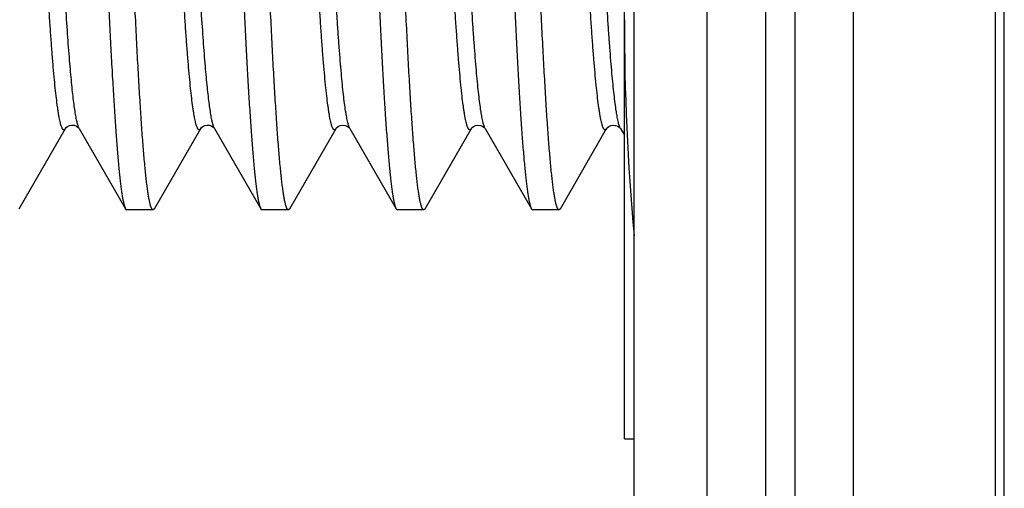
# Model space of a CAD drawing. Header units: inches. Extents: x 0 to 22, y 0 to 17.
# Tile 66 of 114: x 17.5279 to 17.7301, y 8.3116 to 8.4078. Entities that reach past the tile are written whole.
import ezdxf

# ---------------------------------------------------------------- set-up
doc = ezdxf.new("R2010")
doc.units = ezdxf.units.IN
doc.header["$LTSCALE"] = 1.21
doc.header["$MEASUREMENT"] = 0
doc.layers.get('0').update_dxf_attribs({"linetype": 'CONTINUOUS'})

msp = doc.modelspace()

# ---------------------------------------------------------------- linework, layer by layer
at = {"color": 7, "linetype": 'CONTINUOUS'}
for p, q in [((17.6690689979, 7.8491679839), (17.6690689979, 12.2950779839)), ((17.6540689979, 8.1591679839), (17.6540689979, 12.2850779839)), ((17.7300689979, 7.8550779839), (17.7300689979, 11.8950779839)), ((17.6520689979, 8.3217681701), (17.6520689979, 8.5029279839)), ((17.6990689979, 8.4869279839), (17.6990689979, 8.0320426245)), ((17.5278253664, 8.3690020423), (17.5373275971, 8.3854249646)), ((17.5401693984, 8.385424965), (17.5496716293, 8.3690020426)), ((17.5556023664, 8.3690020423), (17.5651045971, 8.3854249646)), ((17.5679463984, 8.385424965), (17.5774486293, 8.3690020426)), ((17.5833793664, 8.3690020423), (17.5928815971, 8.3854249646)), ((17.5957233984, 8.385424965), (17.6052256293, 8.3690020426)), ((17.6111563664, 8.3690020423), (17.6206585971, 8.3854249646)), ((17.6235003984, 8.385424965), (17.6330026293, 8.3690020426)), ((17.6389333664, 8.3690020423), (17.6484355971, 8.3854249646)), ((17.6512773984, 8.385424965), (17.6520689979, 8.384057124)), ((17.5496716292, 8.3690020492), (17.5499421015, 8.3687681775)), ((17.5553318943, 8.3687681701), (17.5499421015, 8.3687681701)), ((17.5556023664, 8.3690020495), (17.5553318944, 8.3687681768)), ((17.5774486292, 8.3690020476), (17.5777191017, 8.3687681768)), ((17.5831088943, 8.3687681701), (17.5777191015, 8.3687681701)), ((17.5833793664, 8.369002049), (17.5831088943, 8.3687681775)), ((17.6052256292, 8.3690020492), (17.6054961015, 8.3687681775)), ((17.6108858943, 8.3687681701), (17.6054961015, 8.3687681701)), ((17.6111563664, 8.369002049), (17.6108858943, 8.3687681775)), ((17.6330026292, 8.3690020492), (17.6332731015, 8.3687681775)), ((17.6386628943, 8.3687681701), (17.6332731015, 8.3687681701)), ((17.6389333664, 8.369002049), (17.6386628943, 8.3687681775)), ((17.6520689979, 8.3217681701), (17.6540689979, 8.3217681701))]:
    msp.add_line(p, q, dxfattribs=at)
at = {"color": 9, "linetype": 'CONTINUOUS'}
for p, q in [((17.6810689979, 8.4869279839), (17.6810689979, 8.0315542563)), ((17.6870689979, 8.4869279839), (17.6870689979, 8.0390905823)), ((17.7282652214, 8.0575955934), (17.7282652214, 8.4869279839))]:
    msp.add_line(p, q, dxfattribs=at)
at = {"color": 7, "linetype": 'CONTINUOUS'}
for points in [[(17.5373277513, 8.3854252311), (17.5373649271, 8.385482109), (17.5374891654, 8.3856291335), (17.5377468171, 8.3858431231), (17.538153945, 8.3860498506), (17.5386433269, 8.3861527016), (17.5391325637, 8.3861118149), (17.5395837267, 8.3859431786), (17.5399059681, 8.3857244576), (17.5400850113, 8.3855432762), (17.5401598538, 8.3854407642), (17.5401696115, 8.385424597)], [(17.5651047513, 8.3854252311), (17.5651419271, 8.385482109), (17.5652661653, 8.3856291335), (17.5655238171, 8.3858431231), (17.565930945, 8.3860498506), (17.5664203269, 8.3861527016), (17.5669095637, 8.3861118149), (17.5673607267, 8.3859431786), (17.5676829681, 8.3857244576), (17.5678620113, 8.3855432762), (17.5679368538, 8.3854407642), (17.5679466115, 8.385424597)], [(17.5928816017, 8.3854249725), (17.5929296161, 8.3854968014), (17.5930600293, 8.3856461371), (17.5933214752, 8.3858568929), (17.5937376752, 8.3860602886), (17.5942369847, 8.3861547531), (17.5947303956, 8.386101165), (17.5951686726, 8.385926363), (17.5954736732, 8.3857125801), (17.5956433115, 8.3855380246), (17.5957147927, 8.3854392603), (17.595723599, 8.3854246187)], [(17.6206586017, 8.3854249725), (17.6207066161, 8.3854968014), (17.6208370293, 8.3856461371), (17.6210984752, 8.3858568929), (17.6215146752, 8.3860602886), (17.6220139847, 8.3861547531), (17.6225073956, 8.386101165), (17.6229456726, 8.385926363), (17.6232506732, 8.3857125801), (17.6234203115, 8.3855380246), (17.6234917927, 8.3854392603), (17.623500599, 8.3854246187)], [(17.6484356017, 8.3854249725), (17.6484836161, 8.3854968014), (17.6486140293, 8.3856461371), (17.6488754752, 8.3858568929), (17.6492916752, 8.3860602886), (17.6497909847, 8.3861547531), (17.6502843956, 8.386101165), (17.6507226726, 8.385926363), (17.6510276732, 8.3857125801), (17.6511973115, 8.3855380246), (17.6512687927, 8.3854392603), (17.651277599, 8.3854246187)]]:
    msp.add_lwpolyline(points, dxfattribs=at)
msp.add_arc((18.1536886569, 8.4082023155), 0.5016213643, 180.049588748, 185.111500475, dxfattribs=at)
at = {"color": 9, "linetype": 'CONTINUOUS'}
for points, knots in [([(17.5928815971, 8.385424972), (17.5928631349, 8.3853930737), (17.5928266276, 8.3853351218), (17.592767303, 8.3852604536), (17.5927075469, 8.385204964), (17.5926467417, 8.3851687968), (17.592584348, 8.385153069), (17.5925214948, 8.3851592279), (17.5924599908, 8.3851865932), (17.5923998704, 8.385233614), (17.592340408, 8.3852998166), (17.5922811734, 8.3853852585), (17.5922219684, 8.3854900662), (17.5921378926, 8.3856666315), (17.5920353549, 8.3859381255), (17.5919179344, 8.3863241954), (17.5918001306, 8.3867879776), (17.5916820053, 8.387329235), (17.5915636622, 8.3879477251), (17.5914451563, 8.3886430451), (17.5913265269, 8.3894147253), (17.591161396, 8.3905938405), (17.5909577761, 8.3922546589), (17.5907216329, 8.3944686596), (17.5904850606, 8.3969712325), (17.5902481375, 8.3997551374), (17.5900109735, 8.4028123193), (17.5897736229, 8.4061339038), (17.5895361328, 8.4097102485), (17.5892985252, 8.4135309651), (17.5889731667, 8.4190807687), (17.5885701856, 8.4265401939), (17.5880974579, 8.4360561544), (17.5876242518, 8.4462427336), (17.5871506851, 8.4569815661), (17.5866768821, 8.4681478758), (17.586202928, 8.4796119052), (17.5857288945, 8.4912404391), (17.5854120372, 8.499032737), (17.585252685, 8.5029337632)], [0, 0, 0, 0, 0.0009317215, 0.0017286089, 0.0024046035, 0.0029826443, 0.0034989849, 0.0040033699, 0.0045488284, 0.0051780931, 0.00591951, 0.0067904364, 0.0078015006, 0.0089594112, 0.0117312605, 0.0151274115, 0.0191570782, 0.0238245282, 0.0291307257, 0.0350748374, 0.0416548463, 0.0488673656, 0.0651732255, 0.0839520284, 0.1051536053, 0.128719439, 0.1545831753, 0.1826712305, 0.212903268, 0.2451925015, 0.2794458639, 0.3534437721, 0.4340418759, 0.5203069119, 0.6112393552, 0.7057848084, 0.8028467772, 0.90129924, 1, 1, 1, 1]), ([(17.5957233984, 8.3854249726), (17.5956820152, 8.3854964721), (17.5956021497, 8.385664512), (17.5954945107, 8.3859546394), (17.5953864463, 8.3863103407), (17.5952780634, 8.3867315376), (17.595169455, 8.3872181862), (17.5950606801, 8.3877700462), (17.5949517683, 8.3883868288), (17.5947998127, 8.3893369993), (17.5946126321, 8.3906846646), (17.5943958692, 8.392491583), (17.5941786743, 8.3945467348), (17.5939611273, 8.3968451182), (17.5937433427, 8.3993811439), (17.5935253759, 8.4021486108), (17.5933072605, 8.405140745), (17.5930070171, 8.4095572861), (17.5926356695, 8.4155804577), (17.592201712, 8.423368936), (17.5917671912, 8.4318475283), (17.5913322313, 8.4409331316), (17.5908969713, 8.4505366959), (17.5904614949, 8.4605640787), (17.5900258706, 8.4709169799), (17.5894425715, 8.4850764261), (17.589009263, 8.4957737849), (17.5887167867, 8.5029337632)], [0, 0, 0, 0, 0.0021036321, 0.0047240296, 0.007875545, 0.0115652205, 0.0157965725, 0.0205706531, 0.0258870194, 0.0317444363, 0.0450723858, 0.0605299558, 0.0780839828, 0.0976947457, 0.1193166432, 0.1428983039, 0.1683832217, 0.1957100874, 0.2556202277, 0.3220468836, 0.3943425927, 0.4718016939, 0.5536671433, 0.639138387, 0.7273793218, 0.8175264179, 1, 1, 1, 1]), ([(17.6206585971, 8.385424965), (17.6206401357, 8.3853930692), (17.620603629, 8.3853351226), (17.6205443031, 8.3852604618), (17.6204845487, 8.3852049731), (17.6204237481, 8.3851687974), (17.620361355, 8.3851530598), (17.620298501, 8.385159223), (17.6202370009, 8.385186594), (17.6201768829, 8.3852336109), (17.620117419, 8.3852998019), (17.6200581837, 8.3853852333), (17.6199989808, 8.3854900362), (17.6199149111, 8.3856665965), (17.6198123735, 8.385938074), (17.6196949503, 8.3863241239), (17.6195771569, 8.386787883), (17.6194590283, 8.3873291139), (17.6193406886, 8.3879475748), (17.6192221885, 8.3886428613), (17.6191035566, 8.3894145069), (17.6189384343, 8.3905935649), (17.618734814, 8.39225431), (17.6184986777, 8.3944682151), (17.6182621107, 8.3969706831), (17.6180251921, 8.3997544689), (17.6177880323, 8.4028115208), (17.6175506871, 8.4061329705), (17.6173132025, 8.409709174), (17.6170755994, 8.413529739), (17.6167502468, 8.4190793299), (17.6163472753, 8.4265384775), (17.6158745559, 8.4360541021), (17.6154013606, 8.4462403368), (17.6149278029, 8.4569788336), (17.6144540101, 8.4681448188), (17.6139800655, 8.4796085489), (17.6135060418, 8.4912368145), (17.6131891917, 8.4990289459), (17.613029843, 8.5029298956)], [0, 0, 0, 0, 0.0009316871, 0.001728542, 0.0024045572, 0.002982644, 0.0034990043, 0.004003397, 0.0045488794, 0.005178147, 0.0059195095, 0.0067903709, 0.0078014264, 0.0089593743, 0.0117311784, 0.0151271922, 0.0191569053, 0.0238242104, 0.0291303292, 0.0350744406, 0.0416542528, 0.0488667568, 0.0651723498, 0.0839509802, 0.1051524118, 0.1287179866, 0.1545814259, 0.1826692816, 0.2129011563, 0.2451901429, 0.2794432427, 0.3534408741, 0.4340386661, 0.5203036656, 0.6112361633, 0.7057819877, 0.802844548, 0.9012979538, 1, 1, 1, 1]), ([(17.6235003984, 8.3854249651), (17.6234590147, 8.3854964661), (17.6233791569, 8.3856645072), (17.6232715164, 8.3859546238), (17.6231634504, 8.3863103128), (17.6230550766, 8.3867314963), (17.6229464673, 8.3872181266), (17.6228376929, 8.387769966), (17.6227287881, 8.3883867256), (17.6225768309, 8.3893368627), (17.6223896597, 8.3906844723), (17.6221728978, 8.3924913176), (17.6219557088, 8.3945463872), (17.6217381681, 8.3968446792), (17.621520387, 8.3993806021), (17.6213024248, 8.4021479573), (17.6210843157, 8.4051399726), (17.6207840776, 8.4095563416), (17.6204127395, 8.4155792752), (17.6199787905, 8.4233674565), (17.6195442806, 8.4318457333), (17.6191093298, 8.4409310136), (17.6186740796, 8.4505342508), (17.6182386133, 8.4605613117), (17.6178029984, 8.470913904), (17.6172197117, 8.4850729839), (17.6167864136, 8.4957700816), (17.6164939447, 8.5029298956)], [0, 0, 0, 0, 0.0021037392, 0.0047241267, 0.00787557, 0.0115653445, 0.0157966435, 0.0205706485, 0.0258870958, 0.0317444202, 0.0450723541, 0.0605297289, 0.0780836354, 0.097694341, 0.1193160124, 0.1428974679, 0.1683822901, 0.1957089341, 0.2556187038, 0.3220449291, 0.3943403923, 0.4717992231, 0.553664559, 0.6391358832, 0.7273770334, 0.8175246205, 1, 1, 1, 1]), ([(17.6484355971, 8.3854249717), (17.6484171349, 8.3853930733), (17.6483806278, 8.3853351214), (17.6483213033, 8.3852604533), (17.6482615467, 8.3852049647), (17.6482007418, 8.3851687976), (17.6481383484, 8.3851530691), (17.648075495, 8.3851592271), (17.6480139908, 8.3851865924), (17.647953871, 8.3852336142), (17.6478944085, 8.3852998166), (17.6478351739, 8.385385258), (17.6477759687, 8.385490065), (17.6476918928, 8.38566663), (17.6475893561, 8.3859381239), (17.6474719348, 8.3863241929), (17.6473541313, 8.3867879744), (17.6472360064, 8.3873292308), (17.6471176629, 8.3879477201), (17.6469991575, 8.388643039), (17.646880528, 8.3894147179), (17.6467153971, 8.3905938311), (17.6465117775, 8.3922546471), (17.6462756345, 8.3944686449), (17.6460390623, 8.396971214), (17.6458021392, 8.3997551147), (17.6455649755, 8.4028122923), (17.6453276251, 8.4061338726), (17.6450901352, 8.4097102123), (17.6448525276, 8.4135309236), (17.6445271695, 8.4190807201), (17.6441241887, 8.4265401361), (17.6436514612, 8.4360560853), (17.6431782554, 8.4462426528), (17.6427046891, 8.456981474), (17.6422308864, 8.4681477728), (17.6417569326, 8.4796117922), (17.6412828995, 8.491240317), (17.6409660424, 8.4990326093), (17.6408066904, 8.502933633)], [0, 0, 0, 0, 0.0009317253, 0.001728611, 0.0024046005, 0.0029826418, 0.0034989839, 0.0040033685, 0.004548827, 0.0051780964, 0.0059195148, 0.0067904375, 0.0078014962, 0.008959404, 0.0117312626, 0.0151274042, 0.0191570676, 0.0238245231, 0.0291307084, 0.0350748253, 0.04165483, 0.0488673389, 0.065173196, 0.0839519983, 0.1051535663, 0.1287193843, 0.1545831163, 0.1826711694, 0.2129031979, 0.2451924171, 0.2794457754, 0.3534436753, 0.4340417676, 0.5203068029, 0.6112392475, 0.7057847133, 0.802846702, 0.9012991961, 1, 1, 1, 1]), ([(17.6512773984, 8.3854249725), (17.6512360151, 8.3854964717), (17.6511561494, 8.3856645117), (17.6510485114, 8.3859546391), (17.6509404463, 8.3863103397), (17.6508320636, 8.3867315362), (17.6507234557, 8.3872181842), (17.6506146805, 8.3877700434), (17.6505057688, 8.3883868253), (17.6503538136, 8.3893369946), (17.6501666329, 8.3906846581), (17.6499498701, 8.392491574), (17.6497326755, 8.3945467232), (17.6495151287, 8.3968451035), (17.6492973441, 8.3993811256), (17.6490793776, 8.4021485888), (17.6488612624, 8.405140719), (17.648561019, 8.4095572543), (17.648189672, 8.4155804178), (17.6477557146, 8.4233688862), (17.6473211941, 8.4318474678), (17.6468862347, 8.4409330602), (17.6464509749, 8.4505366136), (17.6460154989, 8.4605639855), (17.6455798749, 8.4709168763), (17.6449965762, 8.4850763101), (17.6445632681, 8.4957736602), (17.644270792, 8.502933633)], [0, 0, 0, 0, 0.0021036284, 0.0047240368, 0.007875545, 0.0115652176, 0.0157965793, 0.0205706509, 0.0258870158, 0.0317444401, 0.0450723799, 0.060529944, 0.078083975, 0.0976947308, 0.1193166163, 0.1428982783, 0.1683831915, 0.1957100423, 0.2556201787, 0.3220468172, 0.3943425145, 0.4718016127, 0.5536670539, 0.6391383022, 0.7273792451, 0.817526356, 1, 1, 1, 1]), ([(17.5373275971, 8.3854249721), (17.5373096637, 8.3853939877), (17.5372741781, 8.3853375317), (17.5372166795, 8.3852643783), (17.5371588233, 8.3852092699), (17.5371001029, 8.385172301), (17.5370399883, 8.3851543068), (17.5369792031, 8.3851566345), (17.5369194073, 8.3851790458), (17.5368609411, 8.3852201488), (17.5368031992, 8.3852793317), (17.5367457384, 8.3853565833), (17.5366883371, 8.3854520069), (17.5366068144, 8.3856136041), (17.5365073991, 8.3858634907), (17.5363936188, 8.386220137), (17.5362794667, 8.386649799), (17.5361649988, 8.3871522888), (17.5360503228, 8.3877274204), (17.5359354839, 8.3883748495), (17.5358205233, 8.3890941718), (17.5356604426, 8.390194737), (17.5354630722, 8.3917467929), (17.5352342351, 8.3938180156), (17.5350049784, 8.3961620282), (17.534775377, 8.3987724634), (17.534545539, 8.4016422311), (17.5343155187, 8.4047635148), (17.5340853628, 8.4081278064), (17.5338550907, 8.4117259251), (17.5335395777, 8.4169616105), (17.5331487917, 8.4240122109), (17.5326905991, 8.433025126), (17.5322319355, 8.4427009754), (17.5317729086, 8.4529341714), (17.5313136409, 8.4636130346), (17.5308542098, 8.4746210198), (17.5303946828, 8.4858379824), (17.5300883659, 8.4933722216), (17.5299343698, 8.4971537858)], [0, 0, 0, 0, 0.0009514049, 0.0017693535, 0.0024668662, 0.0030650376, 0.0035970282, 0.0041090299, 0.0046523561, 0.0052705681, 0.0059938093, 0.0068409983, 0.0078238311, 0.0089497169, 0.0116477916, 0.0149592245, 0.0188944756, 0.023458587, 0.0286533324, 0.0344782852, 0.0409319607, 0.0480115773, 0.0640334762, 0.0825078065, 0.103388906, 0.1266229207, 0.1521486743, 0.1798982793, 0.2097973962, 0.2417653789, 0.275715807, 0.3491910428, 0.4294258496, 0.515548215, 0.6066209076, 0.7016524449, 0.7996076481, 0.8994193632, 1, 1, 1, 1]), ([(17.5651045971, 8.3854249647), (17.5650866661, 8.3853939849), (17.5650511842, 8.385337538), (17.5649936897, 8.3852643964), (17.5649358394, 8.3852092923), (17.5648771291, 8.3851723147), (17.5648170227, 8.3851543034), (17.5647562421, 8.3851566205), (17.5646964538, 8.3851790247), (17.5646379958, 8.3852201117), (17.5645802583, 8.3852792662), (17.5645228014, 8.3853564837), (17.5644654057, 8.3854518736), (17.5643838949, 8.3856134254), (17.5642844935, 8.3858632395), (17.5641707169, 8.3862197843), (17.564056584, 8.3866493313), (17.5639421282, 8.3871516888), (17.5638274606, 8.3877266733), (17.5637126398, 8.388373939), (17.563597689, 8.3890930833), (17.5634376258, 8.3901933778), (17.5632402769, 8.3917450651), (17.5630114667, 8.3938158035), (17.5627822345, 8.396159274), (17.5625526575, 8.3987691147), (17.5623228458, 8.4016382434), (17.5620928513, 8.4047588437), (17.5618627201, 8.4081224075), (17.5616324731, 8.4117197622), (17.5613169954, 8.4169543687), (17.5609262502, 8.4240035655), (17.5604681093, 8.4330147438), (17.5600094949, 8.4426888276), (17.5595505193, 8.4529202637), (17.5590913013, 8.4635974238), (17.5586319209, 8.4746038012), (17.558172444, 8.4858192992), (17.5578661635, 8.4933526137), (17.5577121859, 8.4971337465)], [0, 0, 0, 0, 0.0009514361, 0.0017694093, 0.0024669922, 0.0030652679, 0.0035973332, 0.0041093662, 0.0046527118, 0.0052709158, 0.005994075, 0.0068411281, 0.0078238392, 0.0089496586, 0.0116475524, 0.0149585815, 0.0188935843, 0.0234573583, 0.0286516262, 0.0344762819, 0.0409294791, 0.0480085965, 0.0640295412, 0.0825029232, 0.1033828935, 0.1266157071, 0.1521403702, 0.1798888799, 0.2097867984, 0.2417536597, 0.2757031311, 0.3491765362, 0.4294101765, 0.5155319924, 0.6066052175, 0.7016383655, 0.7995966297, 0.8994129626, 1, 1, 1, 1]), ([(17.5401693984, 8.3854249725), (17.5401312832, 8.3854908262), (17.5400573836, 8.3856440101), (17.5399572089, 8.3859068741), (17.5398567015, 8.3862263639), (17.5397559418, 8.3866024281), (17.5396549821, 8.3870350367), (17.5395128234, 8.3877229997), (17.5393385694, 8.3887237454), (17.5391377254, 8.390092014), (17.538936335, 8.3916794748), (17.538734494, 8.3934828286), (17.5385323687, 8.3954983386), (17.5383300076, 8.3977217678), (17.5380492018, 8.4010873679), (17.5377029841, 8.4057758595), (17.5373004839, 8.4119512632), (17.5368972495, 8.4188188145), (17.5364934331, 8.4263204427), (17.5360892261, 8.4343927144), (17.5356847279, 8.4429673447), (17.5352800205, 8.4519717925), (17.5348751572, 8.461329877), (17.5343305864, 8.4742833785), (17.5339295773, 8.4841090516), (17.5336606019, 8.4907146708)], [0, 0, 0, 0, 0.0021619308, 0.0048201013, 0.0079883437, 0.0116737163, 0.01587996, 0.0206086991, 0.0316323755, 0.0447360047, 0.0598997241, 0.0770965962, 0.0962938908, 0.1174533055, 0.1405320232, 0.1922533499, 0.2510288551, 0.3163667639, 0.3877183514, 0.4644830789, 0.5460138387, 0.6316228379, 0.7205875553, 0.8121568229, 1, 1, 1, 1]), ([(17.5679463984, 8.385424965), (17.5679082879, 8.38549081), (17.5678344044, 8.3856439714), (17.5677342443, 8.3859067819), (17.5676337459, 8.3862261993), (17.5675330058, 8.3866021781), (17.5674320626, 8.387034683), (17.5672899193, 8.3877224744), (17.5671156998, 8.3887229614), (17.5669148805, 8.3900908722), (17.5667135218, 8.3916779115), (17.5665117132, 8.3934807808), (17.5663096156, 8.3954957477), (17.5661072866, 8.3977185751), (17.5658265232, 8.4010832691), (17.5654803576, 8.4057705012), (17.5650779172, 8.4119442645), (17.5646747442, 8.4188100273), (17.564270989, 8.4263097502), (17.5638668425, 8.434380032), (17.5634624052, 8.4429526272), (17.5630577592, 8.451955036), (17.5626529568, 8.461311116), (17.5621084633, 8.474262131), (17.561707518, 8.4840859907), (17.5614385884, 8.4906904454)], [0, 0, 0, 0, 0.0021621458, 0.0048204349, 0.0079886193, 0.0116740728, 0.015880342, 0.0206089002, 0.0316324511, 0.0447355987, 0.0598987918, 0.0770951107, 0.0962915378, 0.1174501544, 0.1405279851, 0.1922472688, 0.2510205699, 0.3163564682, 0.3877063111, 0.4644696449, 0.545999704, 0.6316089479, 0.7205749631, 0.8121468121, 1, 1, 1, 1])]:
    msp.add_open_spline(points, degree=3, knots=knots, dxfattribs=at)
at = {"color": 7, "linetype": 'CONTINUOUS'}
for points, knots in [([(17.5452228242, 8.4334792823), (17.5454013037, 8.4290585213), (17.5456718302, 8.4225686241), (17.5460497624, 8.4141154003), (17.5463268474, 8.4082312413), (17.546603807, 8.4026853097), (17.5468806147, 8.3974995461), (17.5471572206, 8.3926944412), (17.5474335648, 8.3882889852), (17.54770953, 8.3843005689), (17.5479850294, 8.3807449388), (17.5482222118, 8.3780596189), (17.5484143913, 8.3761385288), (17.5485527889, 8.3748707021), (17.5486910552, 8.3737204), (17.5488291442, 8.3726887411), (17.5489670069, 8.3717767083), (17.5491045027, 8.3709851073), (17.5492415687, 8.3703146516), (17.5493608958, 8.3698331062), (17.5494585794, 8.3695099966), (17.5495275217, 8.3693123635), (17.5495963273, 8.369145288), (17.5496461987, 8.3690460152), (17.5496716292, 8.3690020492)], [0, 0, 0, 0, 0.2051314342, 0.3011585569, 0.3923170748, 0.4782469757, 0.5586105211, 0.6330918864, 0.701399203, 0.7632657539, 0.8184514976, 0.8667447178, 0.8882488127, 0.9079646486, 0.9258745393, 0.9419641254, 0.9562212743, 0.9686380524, 0.9792110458, 0.9879445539, 0.99162695, 0.9948580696, 0.9976451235, 1, 1, 1, 1]), ([(17.5553318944, 8.3687681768), (17.5553195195, 8.3687681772), (17.5552940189, 8.3687712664), (17.5552564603, 8.3687849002), (17.5552192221, 8.3688073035), (17.5551668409, 8.3688513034), (17.5551025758, 8.3689306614), (17.5550298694, 8.3690541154), (17.5549570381, 8.369211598), (17.5548840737, 8.3694032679), (17.5548109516, 8.3696293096), (17.5547073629, 8.3699979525), (17.5545808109, 8.3705458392), (17.5544354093, 8.3713071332), (17.5542895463, 8.3722044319), (17.5541433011, 8.3732368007), (17.5539968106, 8.3744031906), (17.5538501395, 8.3757023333), (17.5537033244, 8.3771328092), (17.5534995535, 8.3792973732), (17.5532480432, 8.3823187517), (17.5529558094, 8.3863136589), (17.5526630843, 8.3907866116), (17.5523699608, 8.3957177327), (17.5520765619, 8.4010851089), (17.5517829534, 8.4068648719), (17.551489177, 8.413031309), (17.5510877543, 8.4219453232), (17.5508014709, 8.428801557), (17.5506126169, 8.4334792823)], [0, 0, 0, 0, 0.0005704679, 0.0011714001, 0.0018290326, 0.0025635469, 0.0043150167, 0.00650096, 0.0091572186, 0.0123032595, 0.0159504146, 0.0201053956, 0.0299521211, 0.0418599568, 0.0558297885, 0.0718550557, 0.0899235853, 0.1100194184, 0.1321230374, 0.1562120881, 0.2102431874, 0.2718824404, 0.340862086, 0.4168798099, 0.4996008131, 0.5886596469, 0.6836622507, 0.7841874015, 1, 1, 1, 1]), ([(17.5729998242, 8.4334792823), (17.5731783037, 8.4290585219), (17.5734488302, 8.4225686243), (17.5738267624, 8.4141154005), (17.5741038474, 8.4082312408), (17.574380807, 8.4026853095), (17.5746576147, 8.397499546), (17.5749342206, 8.3926944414), (17.5752105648, 8.3882889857), (17.57548653, 8.3843005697), (17.5757620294, 8.3807449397), (17.5759992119, 8.3780596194), (17.5761913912, 8.376138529), (17.5763297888, 8.3748707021), (17.5764680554, 8.3737203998), (17.5766061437, 8.3726887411), (17.5767440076, 8.3717767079), (17.5768815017, 8.3709851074), (17.5770185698, 8.3703146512), (17.5771378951, 8.3698331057), (17.5772355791, 8.3695099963), (17.5773045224, 8.3693123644), (17.5773733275, 8.3691452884), (17.5774231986, 8.3690460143), (17.5774486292, 8.3690020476)], [0, 0, 0, 0, 0.2051314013, 0.3011585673, 0.3923170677, 0.4782469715, 0.5586105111, 0.6330918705, 0.7013991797, 0.7632657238, 0.8184514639, 0.8667446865, 0.8882487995, 0.9079646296, 0.9258745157, 0.9419641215, 0.9562212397, 0.9686380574, 0.9792110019, 0.9879445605, 0.9916269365, 0.994858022, 0.9976450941, 1, 1, 1, 1]), ([(17.5831088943, 8.3687681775), (17.5830965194, 8.3687681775), (17.5830710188, 8.3687712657), (17.5830334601, 8.3687848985), (17.5829962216, 8.3688073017), (17.5829438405, 8.3688513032), (17.5828795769, 8.3689306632), (17.5828068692, 8.369054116), (17.5827340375, 8.3692115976), (17.5826610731, 8.3694032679), (17.5825879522, 8.3696293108), (17.5824843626, 8.3699979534), (17.5823578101, 8.37054584), (17.5822124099, 8.3713071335), (17.5820665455, 8.3722044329), (17.5819203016, 8.3732368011), (17.58177381, 8.3744031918), (17.5816271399, 8.3757023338), (17.5814803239, 8.3771328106), (17.5812765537, 8.3792973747), (17.581025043, 8.3823187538), (17.5807328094, 8.386313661), (17.5804400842, 8.3907866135), (17.5801469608, 8.3957177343), (17.5798535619, 8.4010851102), (17.5795599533, 8.4068648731), (17.579266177, 8.4130313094), (17.5788647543, 8.4219453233), (17.5785784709, 8.4288015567), (17.5783896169, 8.4334792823)], [0, 0, 0, 0, 0.0005704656, 0.0011713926, 0.0018290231, 0.0025635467, 0.0043150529, 0.0065009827, 0.0091572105, 0.012303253, 0.0159504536, 0.0201054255, 0.0299521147, 0.0418599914, 0.0558297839, 0.0718550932, 0.0899235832, 0.1100194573, 0.1321230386, 0.1562121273, 0.2102432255, 0.2718824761, 0.3408621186, 0.4168798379, 0.4996008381, 0.5886596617, 0.6836622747, 0.7841873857, 1, 1, 1, 1]), ([(17.6007768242, 8.4334792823), (17.6009553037, 8.4290585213), (17.6012258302, 8.4225686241), (17.6016037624, 8.4141154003), (17.6018808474, 8.4082312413), (17.602157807, 8.4026853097), (17.6024346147, 8.3974995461), (17.6027112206, 8.3926944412), (17.6029875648, 8.3882889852), (17.60326353, 8.3843005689), (17.6035390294, 8.3807449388), (17.6037762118, 8.3780596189), (17.6039683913, 8.3761385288), (17.6041067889, 8.3748707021), (17.6042450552, 8.3737204), (17.6043831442, 8.3726887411), (17.6045210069, 8.3717767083), (17.6046585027, 8.3709851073), (17.6047955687, 8.3703146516), (17.6049148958, 8.3698331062), (17.6050125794, 8.3695099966), (17.6050815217, 8.3693123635), (17.6051503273, 8.369145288), (17.6052001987, 8.3690460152), (17.6052256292, 8.3690020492)], [0, 0, 0, 0, 0.2051314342, 0.3011585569, 0.3923170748, 0.4782469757, 0.5586105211, 0.6330918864, 0.701399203, 0.7632657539, 0.8184514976, 0.8667447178, 0.8882488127, 0.9079646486, 0.9258745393, 0.9419641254, 0.9562212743, 0.9686380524, 0.9792110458, 0.9879445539, 0.99162695, 0.9948580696, 0.9976451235, 1, 1, 1, 1]), ([(17.6108858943, 8.3687681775), (17.6108735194, 8.3687681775), (17.6108480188, 8.3687712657), (17.6108104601, 8.3687848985), (17.6107732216, 8.3688073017), (17.6107208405, 8.3688513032), (17.6106565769, 8.3689306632), (17.6105838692, 8.369054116), (17.6105110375, 8.3692115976), (17.6104380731, 8.3694032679), (17.6103649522, 8.3696293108), (17.6102613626, 8.3699979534), (17.6101348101, 8.37054584), (17.6099894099, 8.3713071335), (17.6098435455, 8.3722044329), (17.6096973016, 8.3732368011), (17.60955081, 8.3744031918), (17.6094041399, 8.3757023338), (17.6092573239, 8.3771328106), (17.6090535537, 8.3792973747), (17.608802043, 8.3823187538), (17.6085098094, 8.386313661), (17.6082170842, 8.3907866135), (17.6079239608, 8.3957177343), (17.6076305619, 8.4010851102), (17.6073369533, 8.4068648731), (17.607043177, 8.4130313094), (17.6066417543, 8.4219453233), (17.6063554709, 8.4288015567), (17.6061666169, 8.4334792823)], [0, 0, 0, 0, 0.0005704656, 0.0011713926, 0.0018290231, 0.0025635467, 0.0043150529, 0.0065009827, 0.0091572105, 0.012303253, 0.0159504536, 0.0201054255, 0.0299521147, 0.0418599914, 0.0558297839, 0.0718550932, 0.0899235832, 0.1100194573, 0.1321230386, 0.1562121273, 0.2102432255, 0.2718824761, 0.3408621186, 0.4168798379, 0.4996008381, 0.5886596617, 0.6836622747, 0.7841873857, 1, 1, 1, 1]), ([(17.6285538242, 8.4334792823), (17.6287323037, 8.4290585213), (17.6290028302, 8.4225686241), (17.6293807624, 8.4141154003), (17.6296578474, 8.4082312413), (17.629934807, 8.4026853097), (17.6302116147, 8.3974995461), (17.6304882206, 8.3926944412), (17.6307645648, 8.3882889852), (17.63104053, 8.3843005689), (17.6313160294, 8.3807449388), (17.6315532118, 8.3780596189), (17.6317453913, 8.3761385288), (17.6318837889, 8.3748707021), (17.6320220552, 8.3737204), (17.6321601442, 8.3726887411), (17.6322980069, 8.3717767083), (17.6324355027, 8.3709851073), (17.6325725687, 8.3703146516), (17.6326918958, 8.3698331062), (17.6327895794, 8.3695099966), (17.6328585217, 8.3693123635), (17.6329273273, 8.369145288), (17.6329771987, 8.3690460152), (17.6330026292, 8.3690020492)], [0, 0, 0, 0, 0.2051314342, 0.3011585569, 0.3923170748, 0.4782469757, 0.5586105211, 0.6330918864, 0.701399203, 0.7632657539, 0.8184514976, 0.8667447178, 0.8882488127, 0.9079646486, 0.9258745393, 0.9419641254, 0.9562212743, 0.9686380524, 0.9792110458, 0.9879445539, 0.99162695, 0.9948580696, 0.9976451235, 1, 1, 1, 1]), ([(17.6386628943, 8.3687681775), (17.6386505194, 8.3687681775), (17.6386250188, 8.3687712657), (17.6385874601, 8.3687848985), (17.6385502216, 8.3688073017), (17.6384978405, 8.3688513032), (17.6384335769, 8.3689306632), (17.6383608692, 8.369054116), (17.6382880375, 8.3692115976), (17.6382150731, 8.3694032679), (17.6381419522, 8.3696293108), (17.6380383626, 8.3699979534), (17.6379118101, 8.37054584), (17.6377664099, 8.3713071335), (17.6376205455, 8.3722044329), (17.6374743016, 8.3732368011), (17.63732781, 8.3744031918), (17.6371811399, 8.3757023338), (17.6370343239, 8.3771328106), (17.6368305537, 8.3792973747), (17.636579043, 8.3823187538), (17.6362868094, 8.386313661), (17.6359940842, 8.3907866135), (17.6357009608, 8.3957177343), (17.6354075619, 8.4010851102), (17.6351139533, 8.4068648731), (17.634820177, 8.4130313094), (17.6344187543, 8.4219453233), (17.6341324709, 8.4288015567), (17.6339436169, 8.4334792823)], [0, 0, 0, 0, 0.0005704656, 0.0011713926, 0.0018290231, 0.0025635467, 0.0043150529, 0.0065009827, 0.0091572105, 0.012303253, 0.0159504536, 0.0201054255, 0.0299521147, 0.0418599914, 0.0558297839, 0.0718550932, 0.0899235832, 0.1100194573, 0.1321230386, 0.1562121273, 0.2102432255, 0.2718824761, 0.3408621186, 0.4168798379, 0.4996008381, 0.5886596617, 0.6836622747, 0.7841873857, 1, 1, 1, 1])]:
    msp.add_open_spline(points, degree=3, knots=knots, dxfattribs=at)

doc.saveas('drawing.dxf')
